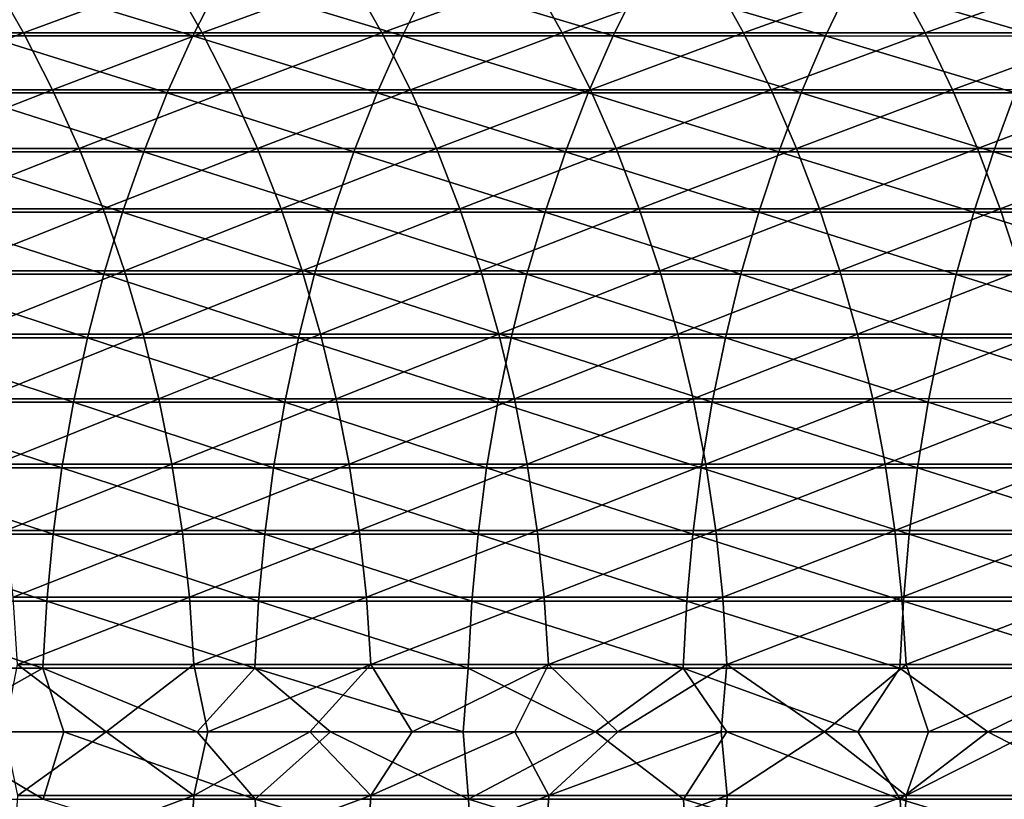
# Model space of a CAD drawing. Header units: metres. Extents: x -24 to 236, y -24 to 24.
# Tile 138 of 256: x 74.05 to 81.17, y -0.49 to 5.15. Entities that reach past the tile are written whole.
import ezdxf

# ---------------------------------------------------------------- set-up
doc = ezdxf.new("R2010")
doc.units = ezdxf.units.M
doc.layers.add('solid_10392024', color=7, linetype='CONTINUOUS')

msp = doc.modelspace()

# ---------------------------------------------------------------- linework, layer by layer
at = {"layer": 'solid_10392024'}
for points in [[(73.851112, 5.450904, 334.187927), (74.078804, 5.054781, 334.016754), (72.792336, 5.054874, 332.281219)], [(73.800896, 5.03342, 356.747559), (75.303993, 5.033443, 358.290527), (74.005745, 5.430504, 356.55127)], [(73.851112, 5.450904, 334.187927), (75.146103, 5.450853, 335.886261), (74.078804, 5.054781, 334.016754)], [(75.303993, 5.033443, 358.290527), (75.505554, 5.430529, 358.090881), (74.005745, 5.430504, 356.55127)], [(75.146103, 5.450853, 335.886261), (75.371429, 5.054733, 335.711975), (74.078804, 5.054781, 334.016754)], [(75.146103, 5.450853, 335.886261), (76.447075, 5.450895, 337.544067), (75.371429, 5.054733, 335.711975)], [(75.303993, 5.033443, 358.290527), (76.817642, 5.033363, 359.792908), (75.505554, 5.430529, 358.090881)], [(76.447075, 5.450895, 337.544067), (76.66993, 5.054772, 337.366638), (75.371429, 5.054733, 335.711975)], [(76.817642, 5.033363, 359.792908), (77.015793, 5.430442, 359.589874), (75.505554, 5.430529, 358.090881)], [(76.447075, 5.450895, 337.544067), (77.753738, 5.451067, 339.161102), (76.66993, 5.054772, 337.366638)], [(77.753738, 5.451067, 339.161102), (77.97403, 5.054933, 338.980438), (76.66993, 5.054772, 337.366638)], [(76.817642, 5.033363, 359.792908), (78.341812, 5.033187, 361.254486), (77.015793, 5.430442, 359.589874)], [(78.341812, 5.033187, 361.254486), (78.536385, 5.430253, 361.048004), (77.015793, 5.430442, 359.589874)], [(77.753738, 5.451067, 339.161102), (79.065788, 5.451332, 340.737152), (77.97403, 5.054933, 338.980438)], [(79.065788, 5.451332, 340.737152), (79.283394, 5.055178, 340.553284), (77.97403, 5.054933, 338.980438)], [(78.341812, 5.033187, 361.254486), (79.876427, 5.032935, 362.674927), (78.536385, 5.430253, 361.048004)], [(79.876427, 5.032935, 362.674927), (80.067284, 5.429981, 362.465027), (78.536385, 5.430253, 361.048004)], [(79.065788, 5.451332, 340.737152), (80.382874, 5.451628, 342.272095), (79.283394, 5.055178, 340.553284)], [(80.382874, 5.451628, 342.272095), (80.597694, 5.055452, 342.084961), (79.283394, 5.055178, 340.553284)], [(79.876427, 5.032935, 362.674927), (81.421448, 5.032643, 364.053986), (80.067284, 5.429981, 362.465027)], [(81.421448, 5.032643, 364.053986), (81.608429, 5.429666, 363.840668), (80.067284, 5.429981, 362.465027)], [(80.382874, 5.451628, 342.272095), (81.704659, 5.451906, 343.765839), (80.597694, 5.055452, 342.084961)], [(81.704659, 5.451906, 343.765839), (81.916573, 5.05571, 343.575409), (80.597694, 5.055452, 342.084961)], [(72.792336, 5.054874, 332.281219), (74.078804, 5.054781, 334.016754), (73.004639, 4.643887, 332.126007)], [(74.078804, 5.054781, 334.016754), (74.289009, 4.643802, 333.858704), (73.004639, 4.643887, 332.126007)], [(74.078804, 5.054781, 334.016754), (75.371429, 5.054733, 335.711975), (74.289009, 4.643802, 333.858704)], [(75.371429, 5.054733, 335.711975), (76.66993, 5.054772, 337.366638), (75.579445, 4.643758, 335.551056)], [(76.66993, 5.054772, 337.366638), (76.875671, 4.643794, 337.20282), (75.579445, 4.643758, 335.551056)], [(76.66993, 5.054772, 337.366638), (77.97403, 5.054933, 338.980438), (76.875671, 4.643794, 337.20282)], [(77.97403, 5.054933, 338.980438), (78.177391, 4.643941, 338.81369), (76.875671, 4.643794, 337.20282)], [(77.97403, 5.054933, 338.980438), (79.283394, 5.055178, 340.553284), (78.177391, 4.643941, 338.81369)], [(79.283394, 5.055178, 340.553284), (79.484291, 4.644166, 340.383545), (78.177391, 4.643941, 338.81369)], [(79.283394, 5.055178, 340.553284), (80.597694, 5.055452, 342.084961), (79.484291, 4.644166, 340.383545)], [(80.597694, 5.055452, 342.084961), (80.796005, 4.644419, 341.912231), (79.484291, 4.644166, 340.383545)], [(80.597694, 5.055452, 342.084961), (81.916573, 5.05571, 343.575409), (80.796005, 4.644419, 341.912231)], [(81.916573, 5.05571, 343.575409), (82.112206, 4.644656, 343.399597), (80.796005, 4.644419, 341.912231)], [(73.611885, 4.621542, 356.92868), (75.118004, 4.621563, 358.474731), (73.800896, 5.03342, 356.747559)], [(75.118004, 4.621563, 358.474731), (75.303993, 5.033443, 358.290527), (73.800896, 5.03342, 356.747559)], [(75.371429, 5.054733, 335.711975), (75.579445, 4.643758, 335.551056), (74.289009, 4.643802, 333.858704)], [(75.118004, 4.621563, 358.474731), (76.634819, 4.62149, 359.980286), (75.303993, 5.033443, 358.290527)], [(76.634819, 4.62149, 359.980286), (76.817642, 5.033363, 359.792908), (75.303993, 5.033443, 358.290527)], [(76.634819, 4.62149, 359.980286), (78.162277, 4.621328, 361.444977), (76.817642, 5.033363, 359.792908)], [(78.162277, 4.621328, 361.444977), (78.341812, 5.033187, 361.254486), (76.817642, 5.033363, 359.792908)], [(78.162277, 4.621328, 361.444977), (79.700325, 4.621098, 362.868591), (78.341812, 5.033187, 361.254486)], [(79.700325, 4.621098, 362.868591), (79.876427, 5.032935, 362.674927), (78.341812, 5.033187, 361.254486)], [(79.700325, 4.621098, 362.868591), (81.248917, 4.620829, 364.250854), (79.876427, 5.032935, 362.674927)], [(81.248917, 4.620829, 364.250854), (81.421448, 5.032643, 364.053986), (79.876427, 5.032935, 362.674927)], [(73.004639, 4.643887, 332.126007), (74.289009, 4.643802, 333.858704), (73.198654, 4.219252, 331.984161)], [(74.289009, 4.643802, 333.858704), (74.48111, 4.219174, 333.714264), (73.198654, 4.219252, 331.984161)], [(74.289009, 4.643802, 333.858704), (75.579445, 4.643758, 335.551056), (74.48111, 4.219174, 333.714264)], [(75.579445, 4.643758, 335.551056), (75.769539, 4.219134, 335.404022), (74.48111, 4.219174, 333.714264)], [(75.579445, 4.643758, 335.551056), (76.875671, 4.643794, 337.20282), (75.769539, 4.219134, 335.404022)], [(76.875671, 4.643794, 337.20282), (77.063683, 4.219167, 337.053101), (75.769539, 4.219134, 335.404022)], [(76.875671, 4.643794, 337.20282), (78.177391, 4.643941, 338.81369), (77.063683, 4.219167, 337.053101)], [(78.177391, 4.643941, 338.81369), (78.363235, 4.2193, 338.661285), (77.063683, 4.219167, 337.053101)], [(78.177391, 4.643941, 338.81369), (79.484291, 4.644166, 340.383545), (78.363235, 4.2193, 338.661285)], [(79.484291, 4.644166, 340.383545), (79.667877, 4.219505, 340.228424), (78.363235, 4.2193, 338.661285)], [(79.484291, 4.644166, 340.383545), (80.796005, 4.644419, 341.912231), (79.667877, 4.219505, 340.228424)], [(80.796005, 4.644419, 341.912231), (80.977242, 4.219735, 341.754333), (79.667877, 4.219505, 340.228424)], [(80.796005, 4.644419, 341.912231), (82.112206, 4.644656, 343.399597), (80.977242, 4.219735, 341.754333)], [(82.112206, 4.644656, 343.399597), (82.290977, 4.21995, 343.238953), (80.977242, 4.219735, 341.754333)], [(73.439262, 4.196082, 357.094086), (74.948151, 4.196101, 358.642975), (73.611885, 4.621542, 356.92868)], [(74.948151, 4.196101, 358.642975), (75.118004, 4.621563, 358.474731), (73.611885, 4.621542, 356.92868)], [(74.948151, 4.196101, 358.642975), (76.46785, 4.196034, 360.151367), (75.118004, 4.621563, 358.474731)], [(76.46785, 4.196034, 360.151367), (76.634819, 4.62149, 359.980286), (75.118004, 4.621563, 358.474731)], [(76.46785, 4.196034, 360.151367), (77.998314, 4.195888, 361.618958), (76.634819, 4.62149, 359.980286)], [(77.998314, 4.195888, 361.618958), (78.162277, 4.621328, 361.444977), (76.634819, 4.62149, 359.980286)], [(77.998314, 4.195888, 361.618958), (79.539497, 4.195678, 363.045471), (78.162277, 4.621328, 361.444977)], [(79.539497, 4.195678, 363.045471), (79.700325, 4.621098, 362.868591), (78.162277, 4.621328, 361.444977)], [(79.539497, 4.195678, 363.045471), (81.091354, 4.195435, 364.430634), (79.700325, 4.621098, 362.868591)], [(81.091354, 4.195435, 364.430634), (81.248917, 4.620829, 364.250854), (79.700325, 4.621098, 362.868591)], [(81.091354, 4.195435, 364.430634), (82.653847, 4.195198, 365.77417), (81.248917, 4.620829, 364.250854)], [(73.198654, 4.219252, 331.984161), (74.48111, 4.219174, 333.714264), (73.373802, 3.782216, 331.85611)], [(74.48111, 4.219174, 333.714264), (74.654526, 3.782146, 333.583893), (73.373802, 3.782216, 331.85611)], [(74.48111, 4.219174, 333.714264), (75.769539, 4.219134, 335.404022), (74.654526, 3.782146, 333.583893)], [(75.769539, 4.219134, 335.404022), (75.941154, 3.78211, 335.271271), (74.654526, 3.782146, 333.583893)], [(75.769539, 4.219134, 335.404022), (77.063683, 4.219167, 337.053101), (75.941154, 3.78211, 335.271271)], [(77.063683, 4.219167, 337.053101), (77.233414, 3.78214, 336.917969), (75.941154, 3.78211, 335.271271)], [(77.063683, 4.219167, 337.053101), (78.363235, 4.2193, 338.661285), (77.233414, 3.78214, 336.917969)], [(78.363235, 4.2193, 338.661285), (78.531013, 3.782259, 338.523712), (77.233414, 3.78214, 336.917969)], [(78.363235, 4.2193, 338.661285), (79.667877, 4.219505, 340.228424), (78.531013, 3.782259, 338.523712)], [(79.667877, 4.219505, 340.228424), (79.833611, 3.782443, 340.088379), (78.531013, 3.782259, 338.523712)], [(79.667877, 4.219505, 340.228424), (80.977242, 4.219735, 341.754333), (79.833611, 3.782443, 340.088379)], [(80.977242, 4.219735, 341.754333), (81.140854, 3.782649, 341.611816), (79.833611, 3.782443, 340.088379)], [(80.977242, 4.219735, 341.754333), (82.290977, 4.21995, 343.238953), (81.140854, 3.782649, 341.611816)], [(82.290977, 4.21995, 343.238953), (82.452377, 3.782841, 343.093903), (81.140854, 3.782649, 341.611816)], [(73.283539, 3.758289, 357.243286), (74.79493, 3.758307, 358.794769), (73.439262, 4.196082, 357.094086)], [(74.79493, 3.758307, 358.794769), (74.948151, 4.196101, 358.642975), (73.439262, 4.196082, 357.094086)], [(74.79493, 3.758307, 358.794769), (76.31723, 3.758247, 360.305725), (74.948151, 4.196101, 358.642975)], [(76.31723, 3.758247, 360.305725), (76.46785, 4.196034, 360.151367), (74.948151, 4.196101, 358.642975)], [(76.31723, 3.758247, 360.305725), (77.850403, 3.758115, 361.775909), (76.46785, 4.196034, 360.151367)], [(77.850403, 3.758115, 361.775909), (77.998314, 4.195888, 361.618958), (76.46785, 4.196034, 360.151367)], [(77.850403, 3.758115, 361.775909), (79.394409, 3.757927, 363.205017), (77.998314, 4.195888, 361.618958)], [(79.394409, 3.757927, 363.205017), (79.539497, 4.195678, 363.045471), (77.998314, 4.195888, 361.618958)], [(79.394409, 3.757927, 363.205017), (80.949219, 3.757709, 364.592804), (79.539497, 4.195678, 363.045471)], [(80.949219, 3.757709, 364.592804), (81.091354, 4.195435, 364.430634), (79.539497, 4.195678, 363.045471)], [(80.949219, 3.757709, 364.592804), (82.514778, 3.757498, 365.938965), (81.091354, 4.195435, 364.430634)], [(82.514778, 3.757498, 365.938965), (82.653847, 4.195198, 365.77417), (81.091354, 4.195435, 364.430634)], [(73.373802, 3.782216, 331.85611), (74.654526, 3.782146, 333.583893), (73.529579, 3.334064, 331.742218)], [(74.654526, 3.782146, 333.583893), (74.808762, 3.334002, 333.467926), (73.529579, 3.334064, 331.742218)], [(74.654526, 3.782146, 333.583893), (75.941154, 3.78211, 335.271271), (74.808762, 3.334002, 333.467926)], [(75.941154, 3.78211, 335.271271), (76.093788, 3.333971, 335.153198), (74.808762, 3.334002, 333.467926)], [(75.941154, 3.78211, 335.271271), (77.233414, 3.78214, 336.917969), (76.093788, 3.333971, 335.153198)], [(77.233414, 3.78214, 336.917969), (77.384369, 3.333996, 336.79776), (76.093788, 3.333971, 335.153198)], [(77.233414, 3.78214, 336.917969), (78.531013, 3.782259, 338.523712), (77.384369, 3.333996, 336.79776)], [(78.531013, 3.782259, 338.523712), (78.680229, 3.334102, 338.401367), (77.384369, 3.333996, 336.79776)], [(78.531013, 3.782259, 338.523712), (79.833611, 3.782443, 340.088379), (78.680229, 3.334102, 338.401367)], [(79.833611, 3.782443, 340.088379), (79.98101, 3.334264, 339.963837), (78.680229, 3.334102, 338.401367)], [(79.833611, 3.782443, 340.088379), (81.140854, 3.782649, 341.611816), (79.98101, 3.334264, 339.963837)], [(81.140854, 3.782649, 341.611816), (81.286362, 3.334445, 341.485077), (79.98101, 3.334264, 339.963837)], [(81.140854, 3.782649, 341.611816), (82.452377, 3.782841, 343.093903), (81.286362, 3.334445, 341.485077)], [(73.14518, 3.309451, 357.375854), (74.658783, 3.309466, 358.929626), (73.283539, 3.758289, 357.243286)], [(74.658783, 3.309466, 358.929626), (74.79493, 3.758307, 358.794769), (73.283539, 3.758289, 357.243286)], [(74.658783, 3.309466, 358.929626), (76.183395, 3.309413, 360.442871), (74.79493, 3.758307, 358.794769)], [(76.183395, 3.309413, 360.442871), (76.31723, 3.758247, 360.305725), (74.79493, 3.758307, 358.794769)], [(76.183395, 3.309413, 360.442871), (77.718979, 3.309298, 361.915344), (76.31723, 3.758247, 360.305725)], [(77.718979, 3.309298, 361.915344), (77.850403, 3.758115, 361.775909), (76.31723, 3.758247, 360.305725)], [(77.718979, 3.309298, 361.915344), (79.265495, 3.309132, 363.346802), (77.850403, 3.758115, 361.775909)], [(79.265495, 3.309132, 363.346802), (79.394409, 3.757927, 363.205017), (77.850403, 3.758115, 361.775909)], [(79.265495, 3.309132, 363.346802), (80.822922, 3.30894, 364.736908), (79.394409, 3.757927, 363.205017)], [(80.822922, 3.30894, 364.736908), (80.949219, 3.757709, 364.592804), (79.394409, 3.757927, 363.205017)], [(80.822922, 3.30894, 364.736908), (82.391212, 3.308754, 366.085419), (80.949219, 3.757709, 364.592804)], [(82.391212, 3.308754, 366.085419), (82.514778, 3.757498, 365.938965), (80.949219, 3.757709, 364.592804)], [(73.024582, 2.850886, 357.491425), (74.540115, 2.850899, 359.04715), (73.14518, 3.309451, 357.375854)], [(74.540115, 2.850899, 359.04715), (74.658783, 3.309466, 358.929626), (73.14518, 3.309451, 357.375854)], [(73.529579, 3.334064, 331.742218), (74.808762, 3.334002, 333.467926), (73.66552, 2.876112, 331.642822)], [(74.808762, 3.334002, 333.467926), (74.943352, 2.876059, 333.36673), (73.66552, 2.876112, 331.642822)], [(74.540115, 2.850899, 359.04715), (76.066742, 2.850853, 360.562408), (74.658783, 3.309466, 358.929626)], [(76.066742, 2.850853, 360.562408), (76.183395, 3.309413, 360.442871), (74.658783, 3.309466, 358.929626)], [(74.808762, 3.334002, 333.467926), (76.093788, 3.333971, 335.153198), (74.943352, 2.876059, 333.36673)], [(76.093788, 3.333971, 335.153198), (76.226982, 2.876032, 335.050171), (74.943352, 2.876059, 333.36673)], [(76.066742, 2.850853, 360.562408), (77.604424, 2.850754, 362.036896), (76.183395, 3.309413, 360.442871)], [(76.093788, 3.333971, 335.153198), (77.384369, 3.333996, 336.79776), (76.226982, 2.876032, 335.050171)], [(77.604424, 2.850754, 362.036896), (77.718979, 3.309298, 361.915344), (76.183395, 3.309413, 360.442871)], [(77.384369, 3.333996, 336.79776), (77.516106, 2.876055, 336.692871), (76.226982, 2.876032, 335.050171)], [(77.384369, 3.333996, 336.79776), (78.680229, 3.334102, 338.401367), (77.516106, 2.876055, 336.692871)], [(78.680229, 3.334102, 338.401367), (78.810448, 2.876146, 338.294586), (77.516106, 2.876055, 336.692871)], [(77.604424, 2.850754, 362.036896), (79.153137, 2.850611, 363.470367), (77.718979, 3.309298, 361.915344)], [(79.153137, 2.850611, 363.470367), (79.265495, 3.309132, 363.346802), (77.718979, 3.309298, 361.915344)], [(78.680229, 3.334102, 338.401367), (79.98101, 3.334264, 339.963837), (78.810448, 2.876146, 338.294586)], [(79.98101, 3.334264, 339.963837), (80.10965, 2.876285, 339.855164), (78.810448, 2.876146, 338.294586)], [(79.153137, 2.850611, 363.470367), (80.712837, 2.850446, 364.862488), (79.265495, 3.309132, 363.346802)], [(80.712837, 2.850446, 364.862488), (80.822922, 3.30894, 364.736908), (79.265495, 3.309132, 363.346802)], [(79.98101, 3.334264, 339.963837), (81.286362, 3.334445, 341.485077), (80.10965, 2.876285, 339.855164)], [(81.286362, 3.334445, 341.485077), (81.413345, 2.876441, 341.374451), (80.10965, 2.876285, 339.855164)], [(80.712837, 2.850446, 364.862488), (82.283508, 2.850285, 366.213043), (80.822922, 3.30894, 364.736908)], [(82.283508, 2.850285, 366.213043), (82.391212, 3.308754, 366.085419), (80.822922, 3.30894, 364.736908)], [(72.922096, 2.383942, 357.5896), (74.439278, 2.383953, 359.147034), (73.024582, 2.850886, 357.491425)], [(74.439278, 2.383953, 359.147034), (74.540115, 2.850899, 359.04715), (73.024582, 2.850886, 357.491425)], [(73.66552, 2.876112, 331.642822), (74.943352, 2.876059, 333.36673), (73.781227, 2.409708, 331.558258)], [(74.943352, 2.876059, 333.36673), (75.057915, 2.409664, 333.280579), (73.781227, 2.409708, 331.558258)], [(74.439278, 2.383953, 359.147034), (75.967613, 2.383915, 360.664001), (74.540115, 2.850899, 359.04715)], [(75.967613, 2.383915, 360.664001), (76.066742, 2.850853, 360.562408), (74.540115, 2.850899, 359.04715)], [(74.943352, 2.876059, 333.36673), (76.226982, 2.876032, 335.050171), (75.057915, 2.409664, 333.280579)], [(76.226982, 2.876032, 335.050171), (76.340347, 2.409641, 334.962463), (75.057915, 2.409664, 333.280579)], [(75.967613, 2.383915, 360.664001), (77.50708, 2.383831, 362.140198), (76.066742, 2.850853, 360.562408)], [(77.50708, 2.383831, 362.140198), (77.604424, 2.850754, 362.036896), (76.066742, 2.850853, 360.562408)], [(76.226982, 2.876032, 335.050171), (77.516106, 2.876055, 336.692871), (76.340347, 2.409641, 334.962463)], [(77.516106, 2.876055, 336.692871), (77.628235, 2.40966, 336.603577), (76.340347, 2.409641, 334.962463)], [(77.50708, 2.383831, 362.140198), (79.057655, 2.383712, 363.575378), (77.604424, 2.850754, 362.036896)], [(77.516106, 2.876055, 336.692871), (78.810448, 2.876146, 338.294586), (77.628235, 2.40966, 336.603577)], [(79.057655, 2.383712, 363.575378), (79.153137, 2.850611, 363.470367), (77.604424, 2.850754, 362.036896)], [(78.810448, 2.876146, 338.294586), (78.92128, 2.409736, 338.203705), (77.628235, 2.40966, 336.603577)], [(78.810448, 2.876146, 338.294586), (80.10965, 2.876285, 339.855164), (78.92128, 2.409736, 338.203705)], [(80.10965, 2.876285, 339.855164), (80.219131, 2.409853, 339.762665), (78.92128, 2.409736, 338.203705)], [(79.057655, 2.383712, 363.575378), (80.619301, 2.383574, 364.969238), (79.153137, 2.850611, 363.470367)], [(80.619301, 2.383574, 364.969238), (80.712837, 2.850446, 364.862488), (79.153137, 2.850611, 363.470367)], [(80.10965, 2.876285, 339.855164), (81.413345, 2.876441, 341.374451), (80.219131, 2.409853, 339.762665)], [(81.413345, 2.876441, 341.374451), (81.521431, 2.409984, 341.280304), (80.219131, 2.409853, 339.762665)], [(80.619301, 2.383574, 364.969238), (82.191986, 2.38344, 366.321503), (80.712837, 2.850446, 364.862488)], [(82.191986, 2.38344, 366.321503), (82.283508, 2.850285, 366.213043), (80.712837, 2.850446, 364.862488)], [(72.838036, 1.909991, 357.670166), (74.35656, 1.91, 359.228973), (72.922096, 2.383942, 357.5896)], [(74.35656, 1.91, 359.228973), (74.439278, 2.383953, 359.147034), (72.922096, 2.383942, 357.5896)], [(73.781227, 2.409708, 331.558258), (75.057915, 2.409664, 333.280579), (73.876358, 1.936222, 331.488708)], [(75.057915, 2.409664, 333.280579), (75.152107, 1.936186, 333.209778), (73.876358, 1.936222, 331.488708)], [(74.35656, 1.91, 359.228973), (75.886307, 1.90997, 360.747314), (74.439278, 2.383953, 359.147034)], [(75.886307, 1.90997, 360.747314), (75.967613, 2.383915, 360.664001), (74.439278, 2.383953, 359.147034)], [(75.057915, 2.409664, 333.280579), (76.340347, 2.409641, 334.962463), (75.152107, 1.936186, 333.209778)], [(76.340347, 2.409641, 334.962463), (76.433556, 1.936168, 334.89035), (75.152107, 1.936186, 333.209778)], [(75.886307, 1.90997, 360.747314), (77.427238, 1.909903, 362.224915), (75.967613, 2.383915, 360.664001)], [(77.427238, 1.909903, 362.224915), (77.50708, 2.383831, 362.140198), (75.967613, 2.383915, 360.664001)], [(76.340347, 2.409641, 334.962463), (77.628235, 2.40966, 336.603577), (76.433556, 1.936168, 334.89035)], [(77.628235, 2.40966, 336.603577), (77.720421, 1.936183, 336.530182), (76.433556, 1.936168, 334.89035)], [(77.427238, 1.909903, 362.224915), (78.979332, 1.909807, 363.661499), (77.50708, 2.383831, 362.140198)], [(78.979332, 1.909807, 363.661499), (79.057655, 2.383712, 363.575378), (77.50708, 2.383831, 362.140198)], [(77.628235, 2.40966, 336.603577), (78.92128, 2.409736, 338.203705), (77.720421, 1.936183, 336.530182)], [(78.92128, 2.409736, 338.203705), (79.012405, 1.936244, 338.128967), (77.720421, 1.936183, 336.530182)], [(78.92128, 2.409736, 338.203705), (80.219131, 2.409853, 339.762665), (79.012405, 1.936244, 338.128967)], [(78.979332, 1.909807, 363.661499), (80.542564, 1.909696, 365.056763), (79.057655, 2.383712, 363.575378)], [(80.219131, 2.409853, 339.762665), (80.309151, 1.936338, 339.686584), (79.012405, 1.936244, 338.128967)], [(80.542564, 1.909696, 365.056763), (80.619301, 2.383574, 364.969238), (79.057655, 2.383712, 363.575378)], [(80.219131, 2.409853, 339.762665), (81.521431, 2.409984, 341.280304), (80.309151, 1.936338, 339.686584)], [(81.521431, 2.409984, 341.280304), (81.610291, 1.936444, 341.202911), (80.309151, 1.936338, 339.686584)], [(80.542564, 1.909696, 365.056763), (82.116913, 1.909589, 366.410461), (80.619301, 2.383574, 364.969238)], [(82.116913, 1.909589, 366.410461), (82.191986, 2.38344, 366.321503), (80.619301, 2.383574, 364.969238)], [(73.876358, 1.936222, 331.488708), (75.152107, 1.936186, 333.209778), (73.950638, 1.457045, 331.434387)], [(75.152107, 1.936186, 333.209778), (75.225655, 1.457018, 333.15448), (73.950638, 1.457045, 331.434387)], [(75.152107, 1.936186, 333.209778), (76.433556, 1.936168, 334.89035), (75.225655, 1.457018, 333.15448)], [(76.433556, 1.936168, 334.89035), (76.50634, 1.457005, 334.834076), (75.225655, 1.457018, 333.15448)], [(76.433556, 1.936168, 334.89035), (77.720421, 1.936183, 336.530182), (76.50634, 1.457005, 334.834076)], [(77.720421, 1.936183, 336.530182), (77.792404, 1.457016, 336.47287), (76.50634, 1.457005, 334.834076)], [(77.720421, 1.936183, 336.530182), (79.012405, 1.936244, 338.128967), (77.792404, 1.457016, 336.47287)], [(79.012405, 1.936244, 338.128967), (79.083557, 1.457062, 338.070648), (77.792404, 1.457016, 336.47287)], [(79.012405, 1.936244, 338.128967), (80.309151, 1.936338, 339.686584), (79.083557, 1.457062, 338.070648)], [(80.309151, 1.936338, 339.686584), (80.37944, 1.457133, 339.627197), (79.083557, 1.457062, 338.070648)], [(80.309151, 1.936338, 339.686584), (81.610291, 1.936444, 341.202911), (80.37944, 1.457133, 339.627197)], [(81.610291, 1.936444, 341.202911), (81.67968, 1.457212, 341.142456), (80.37944, 1.457133, 339.627197)], [(72.772644, 1.430427, 357.732819), (74.292213, 1.430434, 359.292694), (72.838036, 1.909991, 357.670166)], [(74.292213, 1.430434, 359.292694), (74.35656, 1.91, 359.228973), (72.838036, 1.909991, 357.670166)], [(74.292213, 1.430434, 359.292694), (75.823051, 1.430411, 360.812134), (74.35656, 1.91, 359.228973)], [(75.823051, 1.430411, 360.812134), (75.886307, 1.90997, 360.747314), (74.35656, 1.91, 359.228973)], [(75.823051, 1.430411, 360.812134), (77.36512, 1.430361, 362.290833), (75.886307, 1.90997, 360.747314)], [(77.36512, 1.430361, 362.290833), (77.427238, 1.909903, 362.224915), (75.886307, 1.90997, 360.747314)], [(77.36512, 1.430361, 362.290833), (78.918404, 1.430289, 363.728516), (77.427238, 1.909903, 362.224915)], [(78.918404, 1.430289, 363.728516), (78.979332, 1.909807, 363.661499), (77.427238, 1.909903, 362.224915)], [(78.918404, 1.430289, 363.728516), (80.48288, 1.430206, 365.124878), (78.979332, 1.909807, 363.661499)], [(80.48288, 1.430206, 365.124878), (80.542564, 1.909696, 365.056763), (78.979332, 1.909807, 363.661499)], [(80.48288, 1.430206, 365.124878), (82.05851, 1.430126, 366.479675), (80.542564, 1.909696, 365.056763)], [(82.05851, 1.430126, 366.479675), (82.116913, 1.909589, 366.410461), (80.542564, 1.909696, 365.056763)], [(72.726105, 0.946659, 357.777405), (74.246422, 0.946663, 359.338043), (72.772644, 1.430427, 357.732819)], [(74.246422, 0.946663, 359.338043), (74.292213, 1.430434, 359.292694), (72.772644, 1.430427, 357.732819)], [(73.950638, 1.457045, 331.434387), (75.225655, 1.457018, 333.15448), (74.003845, 0.973586, 331.395477)], [(75.225655, 1.457018, 333.15448), (75.278328, 0.973568, 333.114868), (74.003845, 0.973586, 331.395477)], [(74.246422, 0.946663, 359.338043), (75.778038, 0.946648, 360.858246), (74.292213, 1.430434, 359.292694)], [(75.778038, 0.946648, 360.858246), (75.823051, 1.430411, 360.812134), (74.292213, 1.430434, 359.292694)], [(75.225655, 1.457018, 333.15448), (76.50634, 1.457005, 334.834076), (75.278328, 0.973568, 333.114868)], [(76.50634, 1.457005, 334.834076), (76.558472, 0.973559, 334.793732), (75.278328, 0.973568, 333.114868)], [(75.778038, 0.946648, 360.858246), (77.320923, 0.946615, 362.337738), (75.823051, 1.430411, 360.812134)], [(77.320923, 0.946615, 362.337738), (77.36512, 1.430361, 362.290833), (75.823051, 1.430411, 360.812134)], [(76.50634, 1.457005, 334.834076), (77.792404, 1.457016, 336.47287), (76.558472, 0.973559, 334.793732)], [(77.792404, 1.457016, 336.47287), (77.843964, 0.973566, 336.431824), (76.558472, 0.973559, 334.793732)], [(77.320923, 0.946615, 362.337738), (78.875053, 0.946568, 363.776184), (77.36512, 1.430361, 362.290833)], [(78.875053, 0.946568, 363.776184), (78.918404, 1.430289, 363.728516), (77.36512, 1.430361, 362.290833)], [(77.792404, 1.457016, 336.47287), (79.083557, 1.457062, 338.070648), (77.843964, 0.973566, 336.431824)], [(79.083557, 1.457062, 338.070648), (79.134521, 0.973597, 338.028839), (77.843964, 0.973566, 336.431824)], [(78.875053, 0.946568, 363.776184), (80.440399, 0.946513, 365.17334), (78.918404, 1.430289, 363.728516)], [(80.440399, 0.946513, 365.17334), (80.48288, 1.430206, 365.124878), (78.918404, 1.430289, 363.728516)], [(79.083557, 1.457062, 338.070648), (80.37944, 1.457133, 339.627197), (79.134521, 0.973597, 338.028839)], [(80.37944, 1.457133, 339.627197), (80.429787, 0.973644, 339.584656), (79.134521, 0.973597, 338.028839)], [(80.37944, 1.457133, 339.627197), (81.67968, 1.457212, 341.142456), (80.429787, 0.973644, 339.584656)], [(81.67968, 1.457212, 341.142456), (81.729378, 0.973697, 341.099152), (80.429787, 0.973644, 339.584656)], [(80.440399, 0.946513, 365.17334), (82.016945, 0.94646, 366.528931), (80.48288, 1.430206, 365.124878)], [(82.016945, 0.94646, 366.528931), (82.05851, 1.430126, 366.479675), (80.48288, 1.430206, 365.124878)], [(72.698563, 0.460109, 357.803802), (74.21933, 0.460111, 359.364899), (72.726105, 0.946659, 357.777405)], [(74.21933, 0.460111, 359.364899), (74.246422, 0.946663, 359.338043), (72.726105, 0.946659, 357.777405)], [(74.003845, 0.973586, 331.395477), (75.278328, 0.973568, 333.114868), (74.03582, 0.487265, 331.372101)], [(75.278328, 0.973568, 333.114868), (75.30999, 0.487256, 333.091064), (74.03582, 0.487265, 331.372101)], [(74.21933, 0.460111, 359.364899), (75.751404, 0.460103, 360.885559), (74.246422, 0.946663, 359.338043)], [(75.751404, 0.460103, 360.885559), (75.778038, 0.946648, 360.858246), (74.246422, 0.946663, 359.338043)], [(75.278328, 0.973568, 333.114868), (76.558472, 0.973559, 334.793732), (75.30999, 0.487256, 333.091064)], [(76.558472, 0.973559, 334.793732), (76.589798, 0.487252, 334.769501), (75.30999, 0.487256, 333.091064)], [(75.751404, 0.460103, 360.885559), (77.294762, 0.460087, 362.365479), (75.778038, 0.946648, 360.858246)], [(77.294762, 0.460087, 362.365479), (77.320923, 0.946615, 362.337738), (75.778038, 0.946648, 360.858246)], [(76.558472, 0.973559, 334.793732), (77.843964, 0.973566, 336.431824), (76.589798, 0.487252, 334.769501)], [(77.843964, 0.973566, 336.431824), (77.874954, 0.487255, 336.407135), (76.589798, 0.487252, 334.769501)], [(77.294762, 0.460087, 362.365479), (78.849388, 0.460064, 363.804413), (77.320923, 0.946615, 362.337738)], [(78.849388, 0.460064, 363.804413), (78.875053, 0.946568, 363.776184), (77.320923, 0.946615, 362.337738)], [(77.843964, 0.973566, 336.431824), (79.134521, 0.973597, 338.028839), (77.874954, 0.487255, 336.407135)], [(79.134521, 0.973597, 338.028839), (79.165154, 0.487271, 338.003723), (77.874954, 0.487255, 336.407135)], [(78.849388, 0.460064, 363.804413), (80.41526, 0.460038, 365.202026), (78.875053, 0.946568, 363.776184)], [(80.41526, 0.460038, 365.202026), (80.440399, 0.946513, 365.17334), (78.875053, 0.946568, 363.776184)], [(79.134521, 0.973597, 338.028839), (80.429787, 0.973644, 339.584656), (79.165154, 0.487271, 338.003723)], [(80.429787, 0.973644, 339.584656), (80.460045, 0.487295, 339.559113), (79.165154, 0.487271, 338.003723)], [(80.41526, 0.460038, 365.202026), (81.992355, 0.460012, 366.558075), (80.440399, 0.946513, 365.17334)], [(80.429787, 0.973644, 339.584656), (81.729378, 0.973697, 341.099152), (80.460045, 0.487295, 339.559113)], [(81.992355, 0.460012, 366.558075), (82.016945, 0.94646, 366.528931), (80.440399, 0.946513, 365.17334)], [(81.729378, 0.973697, 341.099152), (81.759247, 0.487321, 341.073151), (80.460045, 0.487295, 339.559113)], [(73.399635, 0, 358.546783), (74.21933, 0.460111, 359.364899), (72.698563, 0.460109, 357.803802)], [(73.399635, 0, 358.546783), (74.368858, 0, 359.532288), (74.21933, 0.460111, 359.364899)], [(74.03582, 0.487265, 331.372101), (74.675018, 0, 332.218292), (73.940826, 0, 331.219604)], [(74.03582, 0.487265, 331.372101), (75.30999, 0.487256, 333.091064), (74.675018, 0, 332.218292)], [(75.334816, 0, 360.493713), (75.751404, 0.460103, 360.885559), (74.21933, 0.460111, 359.364899)], [(74.368858, 0, 359.532288), (75.334816, 0, 360.493713), (74.21933, 0.460111, 359.364899)], [(75.30999, 0.487256, 333.091064), (75.411041, 0, 333.2034), (74.675018, 0, 332.218292)], [(75.30999, 0.487256, 333.091064), (76.589798, 0.487252, 334.769501), (75.411041, 0, 333.2034)], [(75.334816, 0, 360.493713), (76.297874, 0, 361.431824), (75.751404, 0.460103, 360.885559)], [(76.589798, 0.487252, 334.769501), (76.148987, 0, 334.175079), (75.411041, 0, 333.2034)], [(77.257896, 0, 362.346893), (77.294762, 0.460087, 362.365479), (75.751404, 0.460103, 360.885559)], [(76.297874, 0, 361.431824), (77.257896, 0, 362.346893), (75.751404, 0.460103, 360.885559)], [(76.589798, 0.487252, 334.769501), (76.889107, 0, 335.133667), (76.148987, 0, 334.175079)], [(76.589798, 0.487252, 334.769501), (77.874954, 0.487255, 336.407135), (76.889107, 0, 335.133667)], [(77.874954, 0.487255, 336.407135), (77.63147, 0, 336.079254), (76.889107, 0, 335.133667)], [(77.257896, 0, 362.346893), (78.213768, 0, 363.238312), (77.294762, 0.460087, 362.365479)], [(78.213768, 0, 363.238312), (78.849388, 0.460064, 363.804413), (77.294762, 0.460087, 362.365479)], [(77.874954, 0.487255, 336.407135), (78.375824, 0, 337.011505), (77.63147, 0, 336.079254)], [(77.874954, 0.487255, 336.407135), (79.165154, 0.487271, 338.003723), (78.375824, 0, 337.011505)], [(78.213768, 0, 363.238312), (79.164635, 0, 364.105774), (78.849388, 0.460064, 363.804413)], [(79.165154, 0.487271, 338.003723), (79.122345, 0, 337.930695), (78.375824, 0, 337.011505)], [(80.110909, 0, 364.950073), (80.41526, 0.460038, 365.202026), (78.849388, 0.460064, 363.804413)], [(79.164635, 0, 364.105774), (80.110909, 0, 364.950073), (78.849388, 0.460064, 363.804413)], [(79.165154, 0.487271, 338.003723), (79.871246, 0, 338.837036), (79.122345, 0, 337.930695)], [(79.165154, 0.487271, 338.003723), (80.460045, 0.487295, 339.559113), (79.871246, 0, 338.837036)], [(80.460045, 0.487295, 339.559113), (80.622406, 0, 339.730438), (79.871246, 0, 338.837036)], [(80.110909, 0, 364.950073), (81.052322, 0, 365.771515), (80.41526, 0.460038, 365.202026)], [(81.052322, 0, 365.771515), (81.992355, 0.460012, 366.558075), (80.41526, 0.460038, 365.202026)], [(80.460045, 0.487295, 339.559113), (81.759247, 0.487321, 341.073151), (80.622406, 0, 339.730438)], [(81.759247, 0.487321, 341.073151), (81.37571, 0, 340.610779), (80.622406, 0, 339.730438)], [(81.052322, 0, 365.771515), (81.98851, 0, 366.570221), (81.992355, 0.460012, 366.558075)], [(72.6996, -0.487377, 357.802795), (74.220345, -0.487379, 359.363892), (73.399635, 0, 358.546783)], [(74.220345, -0.487379, 359.363892), (74.368858, 0, 359.532288), (73.399635, 0, 358.546783)], [(74.220345, -0.487379, 359.363892), (75.752403, -0.487372, 360.884521), (74.368858, 0, 359.532288)], [(75.752403, -0.487372, 360.884521), (75.334816, 0, 360.493713), (74.368858, 0, 359.532288)], [(75.752403, -0.487372, 360.884521), (76.297874, 0, 361.431824), (75.334816, 0, 360.493713)], [(77.295746, -0.487355, 362.364441), (77.257896, 0, 362.346893), (76.297874, 0, 361.431824)], [(77.295746, -0.487355, 362.364441), (78.213768, 0, 363.238312), (77.257896, 0, 362.346893)], [(77.295746, -0.487355, 362.364441), (78.850357, -0.48733, 363.803345), (78.213768, 0, 363.238312)], [(78.850357, -0.48733, 363.803345), (79.164635, 0, 364.105774), (78.213768, 0, 363.238312)], [(80.416206, -0.487302, 365.200958), (80.110909, 0, 364.950073), (79.164635, 0, 364.105774)], [(80.416206, -0.487302, 365.200958), (81.052322, 0, 365.771515), (80.110909, 0, 364.950073)], [(80.416206, -0.487302, 365.200958), (81.993279, -0.487275, 366.556976), (81.052322, 0, 365.771515)], [(81.993279, -0.487275, 366.556976), (81.98851, 0, 366.570221), (81.052322, 0, 365.771515)], [(74.03698, -0.460003, 331.371277), (73.940826, 0, 331.219604), (74.675018, 0, 332.218292)], [(74.03698, -0.460003, 331.371277), (74.675018, 0, 332.218292), (75.311142, -0.459994, 333.09021)], [(75.311142, -0.459994, 333.09021), (74.675018, 0, 332.218292), (75.411041, 0, 333.2034)], [(75.311142, -0.459994, 333.09021), (75.411041, 0, 333.2034), (76.148987, 0, 334.175079)], [(75.311142, -0.459994, 333.09021), (76.148987, 0, 334.175079), (76.590935, -0.45999, 334.768616)], [(75.752403, -0.487372, 360.884521), (77.295746, -0.487355, 362.364441), (76.297874, 0, 361.431824)], [(76.590935, -0.45999, 334.768616), (76.148987, 0, 334.175079), (76.889107, 0, 335.133667)], [(76.590935, -0.45999, 334.768616), (76.889107, 0, 335.133667), (77.63147, 0, 336.079254)], [(76.590935, -0.45999, 334.768616), (77.63147, 0, 336.079254), (77.876076, -0.459994, 336.40625)], [(77.876076, -0.459994, 336.40625), (77.63147, 0, 336.079254), (78.375824, 0, 337.011505)], [(77.876076, -0.459994, 336.40625), (78.375824, 0, 337.011505), (79.122345, 0, 337.930695)], [(77.876076, -0.459994, 336.40625), (79.122345, 0, 337.930695), (79.166267, -0.460008, 338.002808)], [(78.850357, -0.48733, 363.803345), (80.416206, -0.487302, 365.200958), (79.164635, 0, 364.105774)], [(79.166267, -0.460008, 338.002808), (79.122345, 0, 337.930695), (79.871246, 0, 338.837036)], [(79.166267, -0.460008, 338.002808), (79.871246, 0, 338.837036), (80.461143, -0.46003, 339.558167)], [(80.461143, -0.46003, 339.558167), (79.871246, 0, 338.837036), (80.622406, 0, 339.730438)], [(80.461143, -0.46003, 339.558167), (80.622406, 0, 339.730438), (81.37571, 0, 340.610779)], [(80.461143, -0.46003, 339.558167), (81.37571, 0, 340.610779), (81.76033, -0.460056, 341.072205)], [(75.311142, -0.459994, 333.09021), (75.280663, -0.946424, 333.113129), (74.006195, -0.946441, 331.393768)], [(74.03698, -0.460003, 331.371277), (75.311142, -0.459994, 333.09021), (74.006195, -0.946441, 331.393768)], [(75.780075, -0.973799, 360.856171), (75.752403, -0.487372, 360.884521), (74.220345, -0.487379, 359.363892)], [(76.590935, -0.45999, 334.768616), (76.560776, -0.946415, 334.791962), (75.280663, -0.946424, 333.113129)], [(75.311142, -0.459994, 333.09021), (76.590935, -0.45999, 334.768616), (75.280663, -0.946424, 333.113129)], [(77.322922, -0.973765, 362.335602), (77.295746, -0.487355, 362.364441), (75.752403, -0.487372, 360.884521)], [(75.780075, -0.973799, 360.856171), (77.322922, -0.973765, 362.335602), (75.752403, -0.487372, 360.884521)], [(76.590935, -0.45999, 334.768616), (77.876076, -0.459994, 336.40625), (76.560776, -0.946415, 334.791962)], [(77.876076, -0.459994, 336.40625), (77.846245, -0.946422, 336.429993), (76.560776, -0.946415, 334.791962)], [(78.877007, -0.973716, 363.774017), (78.850357, -0.48733, 363.803345), (77.295746, -0.487355, 362.364441)], [(77.322922, -0.973765, 362.335602), (78.877007, -0.973716, 363.774017), (77.295746, -0.487355, 362.364441)], [(77.876076, -0.459994, 336.40625), (79.166267, -0.460008, 338.002808), (77.846245, -0.946422, 336.429993)], [(79.166267, -0.460008, 338.002808), (79.136772, -0.946452, 338.027008), (77.846245, -0.946422, 336.429993)], [(80.442322, -0.973659, 365.171173), (80.416206, -0.487302, 365.200958), (78.850357, -0.48733, 363.803345)], [(78.877007, -0.973716, 363.774017), (80.442322, -0.973659, 365.171173), (78.850357, -0.48733, 363.803345)], [(79.166267, -0.460008, 338.002808), (80.461143, -0.46003, 339.558167), (79.136772, -0.946452, 338.027008)], [(80.461143, -0.46003, 339.558167), (80.432007, -0.946498, 339.582794), (79.136772, -0.946452, 338.027008)], [(82.018829, -0.973605, 366.526703), (81.993279, -0.487275, 366.556976), (80.416206, -0.487302, 365.200958)], [(80.442322, -0.973659, 365.171173), (82.018829, -0.973605, 366.526703), (80.416206, -0.487302, 365.200958)], [(80.461143, -0.46003, 339.558167), (81.76033, -0.460056, 341.072205), (80.432007, -0.946498, 339.582794)], [(81.76033, -0.460056, 341.072205), (81.731575, -0.94655, 341.09726), (80.432007, -0.946498, 339.582794)]]:
    msp.add_3dface(points, dxfattribs=at)

doc.saveas('drawing.dxf')
